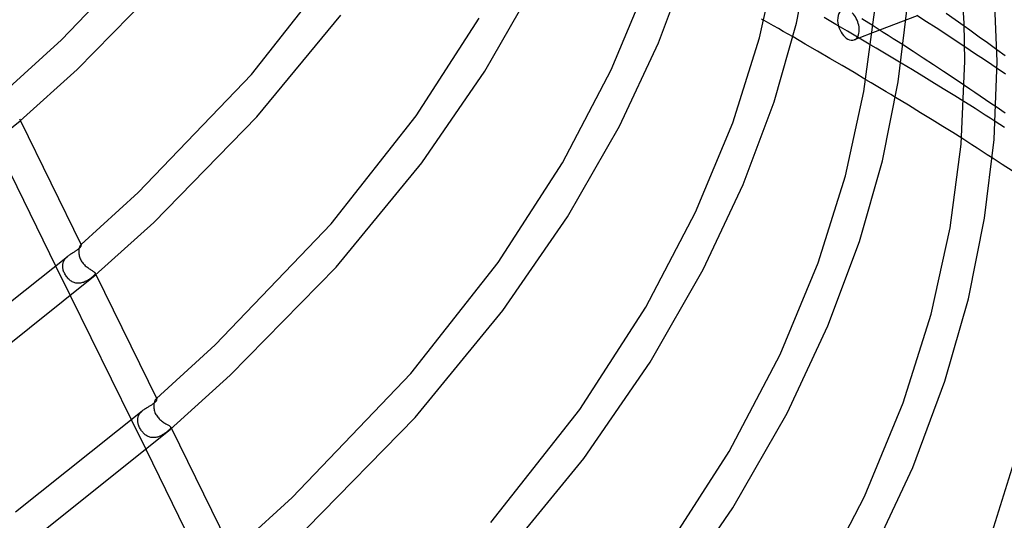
# Model space of a CAD drawing. Header units: millimetres. Extents: x -657 to 657, y -323 to 528.
# Tile 119 of 131: x 364 to 486, y 142 to 204. Entities that reach past the tile are written whole.
import ezdxf

# ---------------------------------------------------------------- set-up
doc = ezdxf.new("R2010")
doc.units = ezdxf.units.MM
doc.layers.add('HIDDEN', color=7, linetype='Continuous')
doc.layers.add('THICK', color=7, linetype='Continuous')

msp = doc.modelspace()

# ---------------------------------------------------------------- linework, layer by layer
at = {"layer": 'HIDDEN'}
for p, q in [((456.66, 203.9), (456.07, 204.24)), ((475.07, 204.83), (469.53, 202.7)), ((457.26, 203.56), (456.66, 203.9)), ((457.86, 203.22), (457.26, 203.56)), ((458.46, 202.88), (457.86, 203.22)), ((470.24, 203.16), (469.62, 203.55)), ((470.86, 202.76), (470.24, 203.16)), ((481.6, 203.03), (480.92, 203.52)), ((482.28, 202.55), (481.6, 203.03)), ((459.06, 202.53), (458.46, 202.88)), ((459.67, 202.19), (459.06, 202.53)), ((467.86, 202.06), (467.27, 201.83)), ((471.48, 202.37), (470.86, 202.76)), ((472.1, 201.97), (471.48, 202.37)), ((472.74, 201.57), (472.1, 201.97)), ((482.96, 202.06), (482.28, 202.55)), ((483.64, 201.58), (482.96, 202.06)), ((469.98, 200.8), (469.35, 201.18)), ((470.61, 200.43), (469.98, 200.8)), ((473.38, 201.16), (472.74, 201.57)), ((481.66, 200.52), (480.99, 200.97)), ((482.33, 200.07), (481.66, 200.52)), ((484.32, 201.09), (483.64, 201.58)), ((484.99, 200.6), (484.32, 201.09)), ((471.24, 200.06), (470.61, 200.43)), ((471.86, 199.68), (471.24, 200.06)), ((472.48, 199.31), (471.86, 199.68)), ((473.09, 198.95), (472.48, 199.31)), ((483, 199.63), (482.33, 200.07)), ((483.67, 199.18), (483, 199.63)), ((484.34, 198.73), (483.67, 199.18)), ((485, 198.28), (484.34, 198.73)), ((469.36, 196.51), (468.73, 196.88)), ((469.99, 196.13), (469.36, 196.51)), ((470.6, 195.76), (469.99, 196.13)), ((471.22, 195.39), (470.6, 195.76)), ((481.61, 195.72), (480.96, 196.16)), ((482.26, 195.28), (481.61, 195.72)), ((471.82, 195.03), (471.22, 195.39)), ((472.41, 194.67), (471.82, 195.03)), ((482.91, 194.84), (482.26, 195.28)), ((483.56, 194.39), (482.91, 194.84)), ((484.22, 193.95), (483.56, 194.39)), ((481.6, 193.72), (480.89, 194.16)), ((482.27, 193.3), (481.6, 193.72)), ((482.91, 192.9), (482.27, 193.3)), ((484.87, 193.5), (484.22, 193.95)), ((363.63, 192.04), (363.76, 191.79)), ((483.53, 192.5), (482.91, 192.9)), ((484.15, 192.1), (483.53, 192.5)), ((484.77, 191.7), (484.15, 192.1)), ((481.25, 189.21), (480.61, 189.61)), ((481.88, 188.81), (481.25, 189.21)), ((482.52, 188.4), (481.88, 188.81)), ((483.15, 187.99), (482.52, 188.4)), ((483.78, 187.58), (483.15, 187.99)), ((484.41, 187.18), (483.78, 187.58)), ((371.07, 176.01), (371.05, 175.94)), ((371.09, 176.08), (371.07, 176.01)), ((371.11, 176.14), (371.09, 176.08)), ((371.13, 176.19), (371.11, 176.14)), ((371.15, 176.24), (371.13, 176.19)), ((371.18, 176.28), (371.15, 176.24)), ((371.2, 176.32), (371.18, 176.28)), ((371.23, 176.35), (371.2, 176.32)), ((371.25, 176.37), (371.23, 176.35)), ((371.26, 176.38), (371.25, 176.37)), ((371.25, 176.37), (371.26, 176.37)), ((371.28, 176.39), (371.26, 176.38)), ((371.26, 176.37), (371.27, 176.38)), ((371.27, 176.38), (371.28, 176.39)), ((371.28, 176.4), (371.29, 176.41)), ((371.28, 176.39), (371.28, 176.4)), ((371.29, 176.39), (371.28, 176.39)), ((371.29, 176.41), (371.3, 176.42)), ((371.31, 176.39), (371.29, 176.39)), ((371.32, 176.39), (371.31, 176.39)), ((371.32, 176.38), (371.32, 176.39)), ((369.4, 174.75), (369.47, 174.82)), ((369.47, 174.82), (369.54, 174.89)), ((369.54, 174.89), (369.62, 174.95)), ((371.01, 175.6), (371, 175.51)), ((371, 175.51), (371.01, 175.39)), ((371.02, 175.78), (371.01, 175.69)), ((371.01, 175.69), (371.01, 175.6)), ((371.01, 175.39), (371.02, 175.27)), ((371.03, 175.86), (371.02, 175.78)), ((371.02, 175.27), (371.04, 175.15)), ((371.05, 175.94), (371.03, 175.86)), ((371.04, 175.15), (371.07, 175.02)), ((371.07, 175.02), (371.1, 174.9)), ((371.1, 174.9), (371.15, 174.78)), ((368.17, 173.72), (369.99, 170.02)), ((369.01, 173.87), (369.02, 173.95)), ((369.01, 173.78), (369.01, 173.87)), ((369.01, 173.68), (369.01, 173.78)), ((369.02, 173.57), (369.01, 173.68)), ((369.02, 173.95), (369.03, 174.04)), ((369.03, 173.46), (369.02, 173.57)), ((369.03, 174.04), (369.05, 174.12)), ((369.05, 174.12), (369.08, 174.2)), ((369.08, 174.2), (369.11, 174.29)), ((369.11, 174.29), (369.14, 174.37)), ((369.14, 174.37), (369.18, 174.45)), ((369.18, 174.45), (369.23, 174.52)), ((369.23, 174.52), (369.28, 174.6)), ((369.28, 174.6), (369.34, 174.68)), ((369.34, 174.68), (369.4, 174.75)), ((371.15, 174.78), (371.2, 174.65)), ((371.2, 174.65), (371.26, 174.53)), ((371.26, 174.53), (371.32, 174.41)), ((371.32, 174.41), (371.4, 174.3)), ((371.4, 174.3), (371.47, 174.19)), ((371.47, 174.19), (371.56, 174.09)), ((371.56, 174.09), (371.64, 173.99)), ((371.64, 173.99), (371.73, 173.89)), ((371.73, 173.89), (371.82, 173.8)), ((371.82, 173.8), (371.92, 173.72)), ((371.92, 173.72), (372.02, 173.64)), ((372.02, 173.64), (372.12, 173.56)), ((372.12, 173.56), (372.21, 173.49)), ((369.06, 173.35), (369.03, 173.46)), ((369.09, 173.24), (369.06, 173.35)), ((369.13, 173.12), (369.09, 173.24)), ((369.17, 173.01), (369.13, 173.12)), ((369.22, 172.9), (369.17, 173.01)), ((369.27, 172.79), (369.22, 172.9)), ((369.34, 172.68), (369.27, 172.79)), ((369.4, 172.57), (369.34, 172.68)), ((369.47, 172.47), (369.4, 172.57)), ((369.55, 172.37), (369.47, 172.47)), ((369.63, 172.27), (369.55, 172.37)), ((372.21, 173.49), (372.31, 173.42)), ((372.31, 173.42), (372.41, 173.36)), ((372.41, 173.36), (372.5, 173.3)), ((372.5, 173.3), (372.59, 173.24)), ((372.59, 173.24), (372.68, 173.19)), ((372.67, 172.39), (372.6, 172.33)), ((372.74, 172.44), (372.67, 172.39)), ((372.68, 173.19), (372.75, 173.14)), ((372.81, 172.51), (372.74, 172.44)), ((372.75, 173.14), (372.82, 173.1)), ((372.88, 172.57), (372.81, 172.51)), ((372.82, 173.1), (372.88, 173.06)), ((372.88, 173.06), (372.93, 173.01)), ((372.93, 172.62), (372.88, 172.57)), ((372.93, 173.01), (372.97, 172.98)), ((372.97, 172.68), (372.93, 172.62)), ((372.97, 172.98), (373.01, 172.94)), ((373.01, 172.73), (372.97, 172.68)), ((373.01, 172.94), (373.03, 172.9)), ((373.03, 172.77), (373.01, 172.73)), ((373.03, 172.91), (373.13, 172.7)), ((373.03, 172.9), (373.04, 172.86)), ((373.04, 172.82), (373.03, 172.77)), ((373.04, 172.86), (373.04, 172.82)), ((369.71, 172.18), (369.63, 172.27)), ((369.8, 172.09), (369.71, 172.18)), ((369.89, 172.01), (369.8, 172.09)), ((369.99, 171.94), (369.89, 172.01)), ((370.09, 171.87), (369.99, 171.94)), ((370.2, 171.81), (370.09, 171.87)), ((370.3, 171.76), (370.2, 171.81)), ((370.42, 171.71), (370.3, 171.76)), ((370.53, 171.68), (370.42, 171.71)), ((370.64, 171.65), (370.53, 171.68)), ((370.76, 171.63), (370.64, 171.65)), ((370.88, 171.62), (370.76, 171.63)), ((371, 171.62), (370.88, 171.62)), ((371.12, 171.63), (371, 171.62)), ((371.24, 171.64), (371.12, 171.63)), ((371.35, 171.67), (371.24, 171.64)), ((371.47, 171.7), (371.35, 171.67)), ((371.58, 171.73), (371.47, 171.7)), ((371.69, 171.77), (371.58, 171.73)), ((371.79, 171.82), (371.69, 171.77)), ((371.9, 171.87), (371.79, 171.82)), ((372, 171.92), (371.9, 171.87)), ((372.09, 171.98), (372, 171.92)), ((372.19, 172.03), (372.09, 171.98)), ((372.28, 172.09), (372.19, 172.03)), ((372.36, 172.15), (372.28, 172.09)), ((372.45, 172.21), (372.36, 172.15)), ((372.52, 172.27), (372.45, 172.21)), ((372.6, 172.33), (372.52, 172.27)), ((380.33, 156.57), (380.32, 156.47)), ((380.32, 156.47), (380.32, 156.37)), ((380.34, 156.66), (380.33, 156.57)), ((380.35, 156.75), (380.34, 156.66)), ((380.37, 156.83), (380.35, 156.75)), ((380.39, 156.9), (380.37, 156.83)), ((380.42, 156.98), (380.39, 156.9)), ((380.45, 157.04), (380.42, 156.98)), ((380.47, 157.1), (380.45, 157.04)), ((380.5, 157.15), (380.47, 157.1)), ((380.53, 157.19), (380.5, 157.15)), ((380.56, 157.23), (380.53, 157.19)), ((380.59, 157.25), (380.56, 157.23)), ((380.62, 157.27), (380.59, 157.25)), ((380.59, 157.25), (380.6, 157.26)), ((380.6, 157.26), (380.62, 157.28)), ((380.62, 157.28), (380.63, 157.29)), ((380.64, 157.28), (380.62, 157.27)), ((380.63, 157.29), (380.65, 157.3)), ((380.66, 157.29), (380.64, 157.28)), ((380.65, 157.3), (380.66, 157.31)), ((380.66, 157.31), (380.67, 157.33)), ((380.68, 157.29), (380.66, 157.29)), ((380.69, 157.28), (380.68, 157.29)), ((380.7, 157.27), (380.69, 157.28)), ((378.42, 155.17), (378.46, 155.25)), ((378.46, 155.25), (378.5, 155.34)), ((378.5, 155.34), (378.56, 155.42)), ((378.56, 155.42), (378.61, 155.5)), ((378.61, 155.5), (378.68, 155.57)), ((378.68, 155.57), (378.74, 155.64)), ((378.74, 155.64), (378.82, 155.71)), ((378.82, 155.71), (378.89, 155.78)), ((380.32, 156.37), (380.32, 156.25)), ((380.32, 156.25), (380.33, 156.12)), ((380.33, 156.12), (380.35, 155.99)), ((380.35, 155.99), (380.38, 155.86)), ((380.38, 155.86), (380.41, 155.73)), ((380.41, 155.73), (380.46, 155.6)), ((380.46, 155.6), (380.51, 155.47)), ((380.51, 155.47), (380.58, 155.35)), ((380.58, 155.35), (380.65, 155.23)), ((377.54, 154.63), (379.36, 150.93)), ((378.32, 154.73), (378.33, 154.82)), ((378.32, 154.64), (378.32, 154.73)), ((378.32, 154.54), (378.32, 154.64)), ((378.33, 154.44), (378.32, 154.54)), ((378.33, 154.82), (378.34, 154.91)), ((378.34, 154.34), (378.33, 154.44)), ((378.34, 154.91), (378.36, 155)), ((378.36, 154.24), (378.34, 154.34)), ((378.36, 155), (378.39, 155.09)), ((378.39, 154.14), (378.36, 154.24)), ((378.39, 155.09), (378.42, 155.17)), ((378.43, 154.03), (378.39, 154.14)), ((378.46, 153.93), (378.43, 154.03)), ((380.65, 155.23), (380.73, 155.11)), ((380.73, 155.11), (380.81, 155)), ((380.81, 155), (380.9, 154.9)), ((380.9, 154.9), (380.99, 154.8)), ((380.99, 154.8), (381.09, 154.7)), ((381.09, 154.7), (381.19, 154.62)), ((381.19, 154.62), (381.29, 154.53)), ((381.29, 154.53), (381.39, 154.46)), ((381.39, 154.46), (381.49, 154.38)), ((381.49, 154.38), (381.6, 154.31)), ((381.6, 154.31), (381.7, 154.25)), ((381.7, 154.25), (381.8, 154.19)), ((381.8, 154.19), (381.89, 154.13)), ((381.89, 154.13), (381.99, 154.08)), ((381.99, 154.08), (382.07, 154.03)), ((382.07, 154.03), (382.15, 153.99)), ((378.51, 153.82), (378.46, 153.93)), ((378.56, 153.71), (378.51, 153.82)), ((378.62, 153.6), (378.56, 153.71)), ((378.68, 153.5), (378.62, 153.6)), ((378.74, 153.4), (378.68, 153.5)), ((378.8, 153.31), (378.74, 153.4)), ((378.87, 153.21), (378.8, 153.31)), ((378.95, 153.13), (378.87, 153.21)), ((379.02, 153.04), (378.95, 153.13)), ((379.1, 152.97), (379.02, 153.04)), ((379.18, 152.89), (379.1, 152.97)), ((379.26, 152.82), (379.18, 152.89)), ((379.35, 152.76), (379.26, 152.82)), ((381.37, 152.79), (381.28, 152.74)), ((381.45, 152.84), (381.37, 152.79)), ((381.54, 152.89), (381.45, 152.84)), ((381.62, 152.95), (381.54, 152.89)), ((381.7, 153), (381.62, 152.95)), ((381.78, 153.06), (381.7, 153)), ((381.85, 153.11), (381.78, 153.06)), ((381.92, 153.17), (381.85, 153.11)), ((381.99, 153.23), (381.92, 153.17)), ((382.06, 153.28), (381.99, 153.23)), ((382.12, 153.33), (382.06, 153.28)), ((382.19, 153.4), (382.12, 153.33)), ((382.15, 153.99), (382.22, 153.95)), ((382.25, 153.46), (382.19, 153.4)), ((382.22, 153.95), (382.28, 153.91)), ((382.31, 153.51), (382.25, 153.46)), ((382.28, 153.91), (382.33, 153.87)), ((382.35, 153.56), (382.31, 153.51)), ((382.33, 153.87), (382.37, 153.84)), ((382.39, 153.61), (382.35, 153.56)), ((382.37, 153.84), (382.4, 153.81)), ((382.41, 153.65), (382.39, 153.61)), ((382.4, 153.81), (382.42, 153.77)), ((382.41, 153.78), (382.5, 153.61)), ((382.43, 153.7), (382.41, 153.65)), ((382.42, 153.77), (382.43, 153.73)), ((382.43, 153.73), (382.43, 153.7)), ((379.44, 152.7), (379.35, 152.76)), ((379.54, 152.64), (379.44, 152.7)), ((379.63, 152.6), (379.54, 152.64)), ((379.73, 152.55), (379.63, 152.6)), ((379.83, 152.52), (379.73, 152.55)), ((379.94, 152.49), (379.83, 152.52)), ((380.04, 152.47), (379.94, 152.49)), ((380.15, 152.46), (380.04, 152.47)), ((380.25, 152.46), (380.15, 152.46)), ((380.36, 152.46), (380.25, 152.46)), ((380.47, 152.47), (380.36, 152.46)), ((380.58, 152.48), (380.47, 152.47)), ((380.68, 152.51), (380.58, 152.48)), ((380.78, 152.53), (380.68, 152.51)), ((380.89, 152.57), (380.78, 152.53)), ((380.99, 152.6), (380.89, 152.57)), ((381.09, 152.65), (380.99, 152.6)), ((381.18, 152.69), (381.09, 152.65)), ((381.28, 152.74), (381.18, 152.69))]:
    msp.add_line(p, q, dxfattribs=at)
for start_param, end_param in [(1.420019, 2.514764), (2.514764, 3.141714), (-3.141472, -2.719444)]:
    msp.add_ellipse((466.55, 203.7), major_axis=(-0.72, 1.87), ratio=0.607065, start_param=start_param, end_param=end_param, dxfattribs=at)
at = {"layer": 'THICK'}
for p, q in [((368.86, 201.82), (382.54, 216.09)), ((460.1, 203.9), (462.02, 213.48)), ((442.96, 201.44), (446.71, 211.46)), ((455.51, 202.09), (457.77, 212.33)), ((370.82, 198.16), (383.32, 210.93)), ((392.43, 197.54), (402.76, 210.64)), ((485, 199.2), (484.6, 209.03)), ((421.43, 197.94), (427.71, 208.91)), ((437.1, 198.09), (441.61, 208.95)), ((480.91, 203.89), (480.63, 208.58)), ((468.48, 195.41), (469.81, 205.57)), ((472.74, 196.6), (473.87, 206.15)), ((393.13, 192.27), (403.52, 204.9)), ((412.91, 192.41), (420.72, 204.51)), ((455.9, 204.33), (455.74, 204.42)), ((456.07, 204.24), (455.9, 204.33)), ((464.99, 203.74), (463.53, 204.59)), ((469.62, 203.55), (468.23, 204.42)), ((476.23, 204.08), (475.03, 204.85)), ((479.8, 204.31), (478.67, 205.1)), ((480.92, 203.52), (479.8, 204.31)), ((457.32, 194.13), (460.1, 203.9)), ((466.45, 202.89), (464.99, 203.74)), ((477.42, 203.31), (476.23, 204.08)), ((478.62, 202.53), (477.42, 203.31)), ((481, 199.2), (480.91, 203.89)), ((361.93, 195.51), (368.86, 201.82)), ((452.19, 191.55), (455.51, 202.09)), ((461.19, 201.31), (459.67, 202.19)), ((467.9, 202.04), (466.45, 202.89)), ((469.53, 202.7), (467.86, 202.06)), ((469.35, 201.18), (467.9, 202.04)), ((479.8, 201.75), (478.62, 202.53)), ((480.99, 200.97), (479.8, 201.75)), ((438.12, 191.11), (442.96, 201.44)), ((462.72, 200.42), (461.19, 201.31)), ((474.59, 200.37), (473.38, 201.16)), ((486.01, 199.86), (484.99, 200.6)), ((464.24, 199.53), (462.72, 200.42)), ((465.76, 198.64), (464.24, 199.53)), ((475.83, 199.56), (474.59, 200.37)), ((477.09, 198.73), (475.83, 199.56)), ((363.74, 191.78), (370.82, 198.16)), ((431.06, 186.58), (437.1, 198.09)), ((467.26, 197.76), (465.76, 198.64)), ((474.51, 198.09), (473.09, 198.95)), ((475.9, 197.24), (474.51, 198.09)), ((478.37, 197.89), (477.09, 198.73)), ((480.55, 188.89), (481, 199.2)), ((484.62, 189.48), (485, 199.2)), ((486.06, 197.56), (485, 198.28)), ((378.4, 182.88), (392.43, 197.54)), ((413.59, 186.56), (421.43, 197.94)), ((468.73, 196.88), (467.26, 197.76)), ((477.23, 196.43), (475.9, 197.24)), ((479.66, 197.03), (478.37, 197.89)), ((480.96, 196.16), (479.66, 197.03)), ((470.77, 186.8), (472.74, 196.6)), ((478.52, 195.64), (477.23, 196.43)), ((479.74, 194.88), (478.52, 195.64)), ((466.17, 184.94), (468.48, 195.41)), ((474, 193.71), (472.41, 194.67)), ((480.89, 194.16), (479.74, 194.88)), ((453.48, 183.88), (457.32, 194.13)), ((475.51, 192.79), (474, 193.71)), ((486.01, 192.72), (484.87, 193.5)), ((380.32, 179.18), (393.13, 192.27)), ((402.33, 178.99), (412.91, 192.41)), ((476.94, 191.91), (475.51, 192.79)), ((478.27, 191.08), (476.94, 191.91)), ((347.3, 178.67), (363.74, 191.78)), ((363.76, 191.79), (371.32, 176.38)), ((431.68, 179.88), (438.12, 191.11)), ((447.58, 180.44), (452.19, 191.55)), ((479.5, 190.32), (478.27, 191.08)), ((485.93, 190.96), (484.77, 191.7)), ((480.61, 189.61), (479.5, 190.32)), ((483.45, 179.72), (484.62, 189.48)), ((360.62, 189.11), (368.17, 173.72)), ((479.19, 178.5), (480.55, 188.89)), ((485.65, 186.37), (484.41, 187.18)), ((402.94, 173.62), (413.59, 186.56)), ((423.06, 174.19), (431.06, 186.58)), ((467.93, 176.81), (470.77, 186.8)), ((486.88, 185.56), (485.65, 186.37)), ((462.78, 174.16), (466.17, 184.94)), ((448.53, 173.31), (453.48, 183.88)), ((371.3, 176.42), (378.4, 182.88)), ((423.65, 168.22), (431.68, 179.88)), ((441.4, 168.65), (447.58, 180.44)), ((481.44, 169.7), (483.45, 179.72)), ((373.05, 172.63), (380.32, 179.18)), ((387.94, 163.96), (402.33, 178.99)), ((476.83, 167.79), (479.19, 178.5)), ((371.08, 175.98), (371.13, 176.02)), ((371.13, 176.02), (371.17, 176.07)), ((371.17, 176.07), (371.21, 176.11)), ((371.21, 176.11), (371.24, 176.15)), ((371.24, 176.15), (371.27, 176.19)), ((371.27, 176.19), (371.29, 176.23)), ((371.29, 176.23), (371.3, 176.26)), ((371.3, 176.26), (371.32, 176.29)), ((371.33, 176.36), (371.32, 176.38)), ((371.32, 176.32), (371.33, 176.34)), ((371.32, 176.29), (371.32, 176.32)), ((371.33, 176.34), (371.33, 176.36)), ((464.01, 166.32), (467.93, 176.81)), ((354.24, 162.73), (369.62, 174.95)), ((369.62, 174.95), (369.69, 175.02)), ((369.69, 175.02), (369.78, 175.08)), ((369.78, 175.08), (369.86, 175.15)), ((369.86, 175.15), (369.95, 175.21)), ((369.95, 175.21), (370.03, 175.26)), ((370.03, 175.26), (370.12, 175.32)), ((370.12, 175.32), (370.21, 175.38)), ((370.21, 175.38), (370.3, 175.43)), ((370.3, 175.43), (370.38, 175.48)), ((370.38, 175.48), (370.46, 175.54)), ((370.46, 175.54), (370.55, 175.59)), ((370.55, 175.59), (370.63, 175.64)), ((370.63, 175.64), (370.7, 175.69)), ((370.7, 175.69), (370.77, 175.74)), ((370.77, 175.74), (370.84, 175.79)), ((370.84, 175.79), (370.91, 175.83)), ((370.91, 175.83), (370.97, 175.88)), ((370.97, 175.88), (371.03, 175.93)), ((371.03, 175.93), (371.08, 175.98)), ((389.81, 160.21), (402.94, 173.62)), ((412.24, 160.44), (423.06, 174.19)), ((458.06, 162.79), (462.78, 174.16)), ((357.12, 159.88), (373.05, 172.63)), ((373.13, 172.7), (380.7, 157.27)), ((441.94, 161.81), (448.53, 173.31)), ((369.99, 170.02), (377.54, 154.63)), ((478.53, 159.48), (481.44, 169.7)), ((412.75, 154.96), (423.65, 168.22)), ((433.21, 155.97), (441.4, 168.65)), ((473.36, 156.77), (476.83, 167.79)), ((458.93, 155.5), (464.01, 166.32)), ((380.67, 157.33), (387.94, 163.96)), ((451.74, 150.73), (458.06, 162.79)), ((433.72, 149.87), (441.94, 161.81)), ((382.36, 153.49), (389.81, 160.21)), ((397.49, 145.03), (412.24, 160.44)), ((474.53, 148.76), (478.53, 159.48)), ((379.83, 156.4), (379.92, 156.45)), ((379.92, 156.45), (380, 156.5)), ((380, 156.5), (380.07, 156.55)), ((380.07, 156.55), (380.15, 156.6)), ((380.15, 156.6), (380.22, 156.65)), ((380.22, 156.65), (380.29, 156.7)), ((380.29, 156.7), (380.36, 156.75)), ((380.36, 156.75), (380.42, 156.8)), ((380.42, 156.8), (380.47, 156.85)), ((380.47, 156.85), (380.53, 156.9)), ((380.53, 156.9), (380.57, 156.95)), ((380.57, 156.95), (380.61, 157)), ((380.61, 157), (380.64, 157.04)), ((380.64, 157.04), (380.66, 157.09)), ((380.66, 157.09), (380.68, 157.12)), ((380.68, 157.12), (380.7, 157.16)), ((380.71, 157.25), (380.7, 157.27)), ((380.7, 157.16), (380.71, 157.19)), ((380.71, 157.22), (380.71, 157.25)), ((380.71, 157.19), (380.71, 157.22)), ((468.54, 145.14), (473.36, 156.77)), ((363.14, 143.26), (378.89, 155.78)), ((378.89, 155.78), (378.97, 155.85)), ((378.97, 155.85), (379.05, 155.91)), ((379.05, 155.91), (379.14, 155.97)), ((379.14, 155.97), (379.22, 156.03)), ((379.22, 156.03), (379.31, 156.09)), ((379.31, 156.09), (379.4, 156.14)), ((379.4, 156.14), (379.49, 156.2)), ((379.49, 156.2), (379.58, 156.25)), ((379.58, 156.25), (379.66, 156.3)), ((379.66, 156.3), (379.75, 156.35)), ((379.75, 156.35), (379.83, 156.4)), ((422.15, 141.91), (433.21, 155.97)), ((452.19, 143.74), (458.93, 155.5)), ((399.3, 141.23), (412.75, 154.96)), ((366.03, 140.42), (382.36, 153.49)), ((382.5, 153.61), (390.08, 138.15)), ((379.36, 150.93), (386.91, 135.54)), ((443.37, 137.76), (451.74, 150.73)), ((483.95, 139.37), (487.49, 150.64)), ((422.56, 136.31), (433.72, 149.87)), ((469.34, 137.7), (474.53, 148.76)), ((390.04, 138.24), (397.49, 145.03)), ((462.09, 132.81), (468.54, 145.14)), ((443.78, 131.53), (452.19, 143.74))]:
    msp.add_line(p, q, dxfattribs=at)
for start_param, end_param in [(0.000121, 1.420019), (-2.719444, -0.92882)]:
    msp.add_ellipse((466.55, 203.7), major_axis=(-0.72, 1.87), ratio=0.607065, start_param=start_param, end_param=end_param, dxfattribs=at)

doc.saveas('drawing.dxf')
